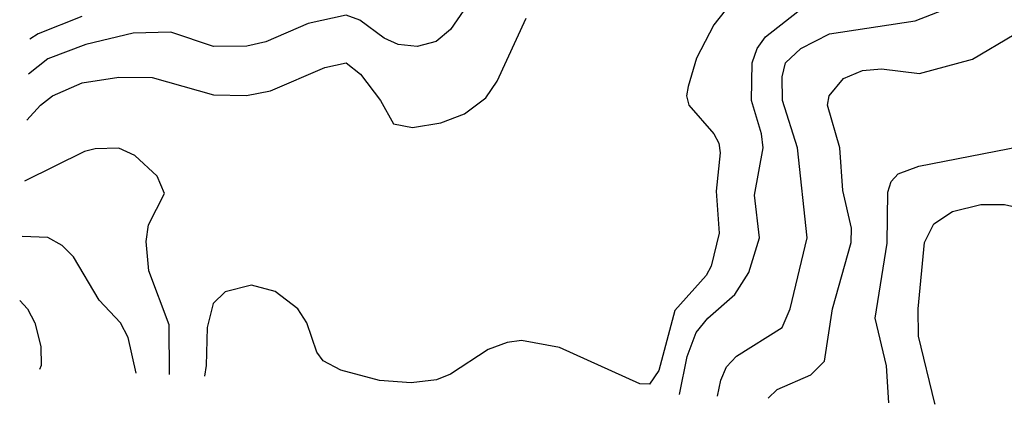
# Model space of a CAD drawing. Extents: x 997026 to 1115308, y 536381 to 619039.
# Tile 9 of 256: x 997026 to 999104, y 554902 to 555736. Entities that reach past the tile are written whole.
import ezdxf

# ---------------------------------------------------------------- set-up
doc = ezdxf.new("R2010")
doc.units = 0

msp = doc.modelspace()

# ---------------------------------------------------------------- linework, layer by layer
at = {"layer": '0CON20XD'}
for points in [[(998606, 554936.2), (998625, 554954.2), (998695.6, 554985), (998725, 555014.2), (998741.9, 555125), (998780.9, 555265), (998781.7, 555295), (998763.1, 555375), (998757, 555465), (998731.4, 555555), (998734.8, 555575.2), (998765, 555611.5), (998805, 555628.9), (998845, 555632.3), (998925, 555622.1), (999037.2, 555652.8), (999125.5, 555705), (999235.7, 555814.3)], [(997983.4, 555786.6), (997935.4, 555715), (997905, 555689.6), (997865, 555679.3), (997825, 555683.5), (997795, 555696.7), (997743.9, 555735), (997715, 555745.2), (997635, 555727.9), (997545, 555689.2), (997505, 555680.2), (997435, 555679), (997345, 555709.3), (997265, 555707.2), (997165, 555683.2), (997085, 555653.4), (997044.4, 555620.9)], [(998418.5, 554943.5), (998435, 555024.4), (998454, 555075), (998478.6, 555105), (998535.1, 555154.9), (998565, 555201.5), (998587.3, 555275), (998577.3, 555365), (998595.2, 555465), (998592, 555495), (998570.4, 555565), (998571.9, 555645), (998582.4, 555675), (998600, 555700), (998684.3, 555765.7)], [(998499.1, 554940.4), (998506.2, 554973.8), (998518, 555002), (998539.1, 555025), (998635.3, 555085), (998652.6, 555125), (998688.4, 555275), (998668, 555465), (998636.3, 555565), (998635.6, 555615), (998642.3, 555645), (998675.1, 555674.9), (998735, 555706.1), (998916.3, 555733.7), (998998.1, 555765)], [(997157, 555743), (997065, 555706.4), (997047.3, 555695.1)], [(998514.8, 555755.2), (998491.2, 555725), (998454.5, 555655), (998436.7, 555595), (998433.3, 555575), (998438.5, 555555), (998490.9, 555495), (998501.5, 555475), (998504.6, 555454.6), (998496.3, 555373.7), (998502.4, 555285), (998485.2, 555215), (998474.8, 555195), (998408.6, 555121.4), (998375, 554994.5), (998355, 554965.3), (998335, 554966), (998165, 555043.3), (998085, 555058), (998055, 555053.9), (998015, 555038.5), (997935, 554986.4), (997905.8, 554975), (997851.8, 554968.2), (997785, 554973.3), (997703.3, 554995), (997666.5, 555015), (997653, 555033), (997632, 555095), (997613.1, 555125), (997565, 555161.2), (997515, 555174.7), (997459.1, 555160.9), (997433.9, 555136.1), (997421.3, 555085), (997419.2, 555005), (997415.5, 554982.8)], [(997040.6, 555523.5), (997069.4, 555555), (997095, 555574.8), (997157.7, 555602.3), (997235, 555614.2), (997305, 555613.5), (997435, 555576.9), (997504.2, 555575.8), (997555, 555585.3), (997670, 555635), (997715, 555644.7), (997745, 555620.8), (997787.7, 555565), (997815, 555516), (997855, 555508.1), (997915, 555518.1), (997965, 555537.1), (998009.5, 555570.5), (998034, 555606), (998095, 555739.4)], [(998860.8, 554926.2), (998855.7, 555004.3), (998832, 555105), (998856.7, 555263.3), (998858.3, 555371.7), (998865.8, 555394.2), (998880, 555410), (998923.8, 555426.2), (999195, 555478.9), (999215, 555478.1), (999266.6, 555456.6), (999291.7, 555411.7), (999324.7, 555285), (999324.1, 555185), (999300.4, 555125), (999302.5, 555105), (999325, 555083.8), (999426.8, 555036.8), (999461.4, 555005), (999484.4, 554905), (999484.1, 554901.8)], [(997342.2, 554985.7), (997341, 555091), (997298.4, 555205), (997292.8, 555267.2), (997297.8, 555302.2), (997331.7, 555368.3), (997315.8, 555405), (997268.9, 555448.9), (997235, 555464.4), (997185, 555463.3), (997162.6, 555457.4), (997035.5, 555394.7)], [(998958.2, 554922.4), (998957.9, 554925), (998923.2, 555066.8), (998922.3, 555125), (998936, 555265), (998955.3, 555304.7), (998995, 555330.7), (999054.8, 555345.2), (999105, 555345.3), (999155, 555334.1), (999199.5, 555309.5), (999221.4, 555275), (999231, 555205), (999227.8, 555095), (999242.8, 555042.8), (999265, 555010), (999329.8, 554949.8), (999349.5, 554915), (999350.3, 554907)], [(997271.5, 554988.5), (997255, 555064.2), (997238.2, 555095), (997193.2, 555143.2), (997138.9, 555235), (997115, 555258.9), (997085, 555275.4), (997030.9, 555277.6)], [(997025.6, 555142.3), (997041.8, 555125), (997057.7, 555095), (997070.4, 555045), (997071.2, 555005), (997067.6, 554996.3)]]:
    msp.add_lwpolyline(points, dxfattribs=at)

doc.saveas('drawing.dxf')
